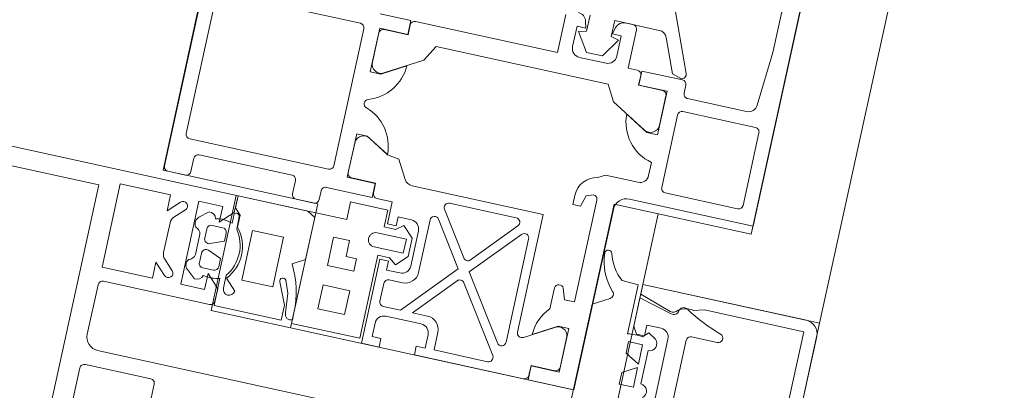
# Model space of a CAD drawing. Header units: metres. Extents: x 233012 to 233264, y 553571 to 554014.
# Tile 224 of 256: x 233205.0405 to 233205.1493, y 553839.7304 to 553839.7713. Entities that reach past the tile are written whole.
import ezdxf

# ---------------------------------------------------------------- set-up
doc = ezdxf.new("R2010")
doc.units = ezdxf.units.M
for name, color, linetype, lineweight in [('A-NL$1A_detailuitwerking', 252, 'Continuous', 5), ('A-NL30_stijlen_dorpels-pui', 252, 'Continuous', 5), ('A-NL30_wandopeningen', 252, 'Continuous', 5)]:
    doc.layers.add(name, color=color, linetype=linetype, lineweight=lineweight)

# ---------------------------------------------------------------- blocks, each defined once
blk = doc.blocks.new('NLRS_31_WI_CWP_aluminium raam_gen_mie - AWS 65 BS kiep-2839039-01_Situatie')
at = {"layer": 'A-NL$1A_detailuitwerking'}
for p, q in [((-0.2469998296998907, 0.04945028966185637), (-0.2734999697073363, 0.04945028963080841)), ((-0.273999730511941, 0.04895052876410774), (-0.273999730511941, 0.04695037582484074)), ((-0.2699998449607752, 0.03165031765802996), (-0.2699998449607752, 0.04735029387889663)), ((-0.2694998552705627, 0.04785028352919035), (-0.25399981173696, 0.04785028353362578)), ((-0.2534998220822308, 0.04735029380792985), (-0.2534998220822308, 0.03165031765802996)), ((-0.2734997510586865, 0.04645039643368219), (-0.2719997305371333, 0.04645039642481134)), ((-0.2714997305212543, 0.04595039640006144), (-0.271499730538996, 0.0354504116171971)), ((-0.2719997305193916, 0.03495041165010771), (-0.2734997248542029, 0.03495041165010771)), ((-0.273999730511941, 0.03445040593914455), (-0.2739997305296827, 0.03245038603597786)), ((-0.2749996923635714, 0.0320003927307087), (-0.287499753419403, 0.03200039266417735)), ((-0.287499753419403, 0.03200039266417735), (-0.287499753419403, 0.02430039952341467)), ((-0.2749996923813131, 0.02850033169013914), (-0.2749996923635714, 0.0320003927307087)), ((-0.2734997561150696, 0.03195041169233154), (-0.2724998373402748, 0.03195041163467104)), ((-0.2719998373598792, 0.03145041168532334), (-0.2719998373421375, 0.02627036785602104)), ((-0.2539998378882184, 0.03115030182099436), (-0.2694998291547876, 0.0311503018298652)), ((-0.2852997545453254, 0.02950039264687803), (-0.2825996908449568, 0.02950039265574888)), ((-0.2852997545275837, 0.02650039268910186), (-0.2852997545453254, 0.02950039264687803)), ((-0.2825996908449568, 0.02950039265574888), (-0.2825996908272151, 0.02650039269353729)), ((-0.2803996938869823, 0.0265003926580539), (-0.280399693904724, 0.02950039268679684)), ((-0.280399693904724, 0.02950039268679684), (-0.2771996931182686, 0.02950039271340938)), ((-0.2771996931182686, 0.02950039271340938), (-0.2771996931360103, 0.02770037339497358)), ((-0.2704198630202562, 0.02945034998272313), (-0.2654996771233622, 0.02945052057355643)), ((-0.2704198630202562, 0.02627036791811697), (-0.2704198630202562, 0.02945034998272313)), ((-0.2664132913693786, 0.02944005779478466), (-0.2698898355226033, 0.02944005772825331)), ((-0.2654996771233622, 0.02945052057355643), (-0.2654996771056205, 0.02825050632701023)), ((-0.2584997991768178, 0.02825029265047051), (-0.2584997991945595, 0.02945028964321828)), ((-0.2584997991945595, 0.02945028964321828), (-0.253579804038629, 0.02945028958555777)), ((-0.2541089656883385, 0.02944037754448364), (-0.2574190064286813, 0.02944037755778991)), ((-0.253579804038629, 0.02945028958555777), (-0.2535798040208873, 0.02627029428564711)), ((-0.2519998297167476, 0.02627029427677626), (-0.2519998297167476, 0.02975029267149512)), ((-0.2729997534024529, 0.02850033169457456), (-0.2749996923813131, 0.02850033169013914)), ((-0.2729997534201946, 0.02430039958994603), (-0.2729997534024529, 0.02850033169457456)), ((-0.2703898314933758, 0.02893999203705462), (-0.2703894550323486, 0.02624006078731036)), ((-0.2536094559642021, 0.02624035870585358), (-0.2536089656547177, 0.02894028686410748)), ((-0.2771996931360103, 0.02770037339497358), (-0.2789997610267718, 0.02770037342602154)), ((-0.2789997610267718, 0.02770037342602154), (-0.2789997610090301, 0.02650039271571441)), ((-0.2670328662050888, 0.02562586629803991), (-0.2657143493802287, 0.02790960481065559)), ((-0.2654996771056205, 0.02825050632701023), (-0.267007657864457, 0.02563859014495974)), ((-0.2569918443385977, 0.02563842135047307), (-0.2584997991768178, 0.02825029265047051)), ((-0.2583020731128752, 0.02794055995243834), (-0.2559824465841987, 0.02392244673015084)), ((-0.2825996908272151, 0.02650039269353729), (-0.2852997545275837, 0.02650039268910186)), ((-0.2789997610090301, 0.02650039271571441), (-0.2803996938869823, 0.0265003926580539)), ((-0.2719998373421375, 0.02627036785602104), (-0.2704198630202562, 0.02627036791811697)), ((-0.2703894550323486, 0.02624006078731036), (-0.2714998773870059, 0.02624006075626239)), ((-0.2524998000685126, 0.02624031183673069), (-0.2536094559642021, 0.02624035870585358)), ((-0.2535798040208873, 0.02627029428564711), (-0.2519998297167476, 0.02627029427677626)), ((-0.2719998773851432, 0.02574006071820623), (-0.2719998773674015, 0.02400034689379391)), ((-0.2672667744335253, 0.02429930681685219), (-0.2670328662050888, 0.02562586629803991)), ((-0.251999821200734, 0.009700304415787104), (-0.251999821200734, 0.02574031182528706)), ((-0.2784997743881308, 0.02400040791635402), (-0.2879998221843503, 0.0240004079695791)), ((-0.2879998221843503, 0.0240004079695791), (-0.2879998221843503, 0.0220003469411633)), ((-0.287499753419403, 0.02430039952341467), (-0.2780997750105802, 0.02430039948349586)), ((-0.2784997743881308, 0.02300040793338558), (-0.2784997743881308, 0.02400040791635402)), ((-0.2780997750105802, 0.02430039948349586), (-0.2780997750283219, 0.02299961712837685)), ((-0.2772992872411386, 0.02160027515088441), (-0.2772992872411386, 0.02490027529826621)), ((-0.2756997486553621, 0.02490027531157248), (-0.2756997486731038, 0.02160027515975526)), ((-0.2748997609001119, 0.02430039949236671), (-0.2729997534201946, 0.02430039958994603)), ((-0.2748997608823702, 0.02300027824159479), (-0.2748997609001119, 0.02430039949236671)), ((-0.2719998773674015, 0.02400034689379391), (-0.2744997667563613, 0.02400034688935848)), ((-0.2744997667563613, 0.02400034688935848), (-0.2744997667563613, 0.02300034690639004)), ((-0.2692997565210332, 0.02312579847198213), (-0.2672667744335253, 0.02429930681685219)), ((-0.2869999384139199, 0.02200034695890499), (-0.2869999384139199, 0.02300040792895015)), ((-0.2869999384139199, 0.02300040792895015), (-0.2854999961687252, 0.02300040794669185)), ((-0.2829998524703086, 0.0230003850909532), (-0.2809997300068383, 0.02300028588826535)), ((-0.2794997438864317, 0.02150040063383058), (-0.2794997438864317, 0.02300040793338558)), ((-0.2794997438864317, 0.02300040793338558), (-0.2784997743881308, 0.02300040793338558)), ((-0.2780997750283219, 0.02299961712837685), (-0.2787137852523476, 0.02218772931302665)), ((-0.2742854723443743, 0.02218802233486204), (-0.2748997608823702, 0.02300027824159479)), ((-0.2744997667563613, 0.02300034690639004), (-0.2734997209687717, 0.02300034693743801)), ((-0.2734997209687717, 0.02300034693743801), (-0.2734997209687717, 0.02150034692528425)), ((-0.2559824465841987, 0.02392244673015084), (-0.2541992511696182, 0.02292140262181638)), ((-0.2541992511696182, 0.02292140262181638), (-0.2541992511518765, 0.003479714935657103)), ((-0.2879998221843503, 0.0220003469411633), (-0.2869999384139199, 0.02200034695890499)), ((-0.2844999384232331, 0.02200035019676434), (-0.2844999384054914, 0.01800046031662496)), ((-0.2834998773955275, 0.02055085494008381), (-0.2834998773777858, 0.02250038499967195)), ((-0.2804997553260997, 0.0225002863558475), (-0.280499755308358, 0.02100028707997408)), ((-0.2787137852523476, 0.02218772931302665), (-0.2775263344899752, 0.02100027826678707)), ((-0.2754732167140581, 0.02100027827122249), (-0.2742854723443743, 0.02218802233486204)), ((-0.2697996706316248, 0.007400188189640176), (-0.2697996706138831, 0.0222417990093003)), ((-0.2775263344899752, 0.02100027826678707), (-0.2754732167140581, 0.02100027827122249)), ((-0.2756997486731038, 0.02160027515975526), (-0.2772992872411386, 0.02160027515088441)), ((-0.2776647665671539, 0.01529689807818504), (-0.2834998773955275, 0.02055085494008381)), ((-0.2744997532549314, 0.02050034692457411), (-0.2784996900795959, 0.02050034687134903)), ((-0.2834998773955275, 0.01749382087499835), (-0.2834998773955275, 0.01920522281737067)), ((-0.2834998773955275, 0.01920522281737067), (-0.2789947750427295, 0.01514881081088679)), ((-0.2789997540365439, 0.01950028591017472), (-0.27306841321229, 0.0195002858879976)), ((-0.2727888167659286, 0.01858576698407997), (-0.2776647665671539, 0.01529689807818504)), ((-0.2869999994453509, 0.01800034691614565), (-0.2880000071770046, 0.01800034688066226)), ((-0.2880000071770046, 0.01800034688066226), (-0.287999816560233, 0.005660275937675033)), ((-0.2869999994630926, 0.01700040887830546), (-0.2869999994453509, 0.01800034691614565)), ((-0.276368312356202, 0.01496515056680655), (-0.2715792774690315, 0.01819539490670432)), ((-0.2707996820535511, 0.01778087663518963), (-0.2707996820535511, 0.01023856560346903)), ((-0.2854999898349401, 0.01700040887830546), (-0.2869999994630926, 0.01700040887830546)), ((-0.2869998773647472, 0.009940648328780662), (-0.2869998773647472, 0.01600040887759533)), ((-0.2869998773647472, 0.01600040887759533), (-0.2849999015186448, 0.01600040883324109)), ((-0.2790497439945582, 0.01436271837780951), (-0.2862202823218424, 0.009526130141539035)), ((-0.271634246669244, 0.009866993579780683), (-0.2764232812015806, 0.01417906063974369)), ((-0.2847455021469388, 0.009314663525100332), (-0.2777532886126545, 0.01403097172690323)), ((-0.2777532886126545, 0.01403097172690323), (-0.2724676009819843, 0.009271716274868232)), ((-0.2476998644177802, 0.009700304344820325), (-0.251999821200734, 0.009700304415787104)), ((-0.2728021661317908, 0.00840014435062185), (-0.2844659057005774, 0.008400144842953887)), ((-0.2492336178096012, 0.00793508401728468), (-0.2512992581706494, 0.006554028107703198)), ((-0.2509998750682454, 0.008200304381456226), (-0.2486998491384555, 0.008200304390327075)), ((-0.2489992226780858, 0.007060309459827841), (-0.2492336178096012, 0.00793508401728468)), ((-0.2486998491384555, 0.008200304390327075), (-0.2486998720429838, 0.007200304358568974)), ((-0.2817143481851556, 0.003490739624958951), (-0.2835384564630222, 0.006650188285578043)), ((-0.2831054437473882, 0.007400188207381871), (-0.2697996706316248, 0.007400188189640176)), ((-0.2519998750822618, 0.00420030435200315), (-0.2519998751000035, 0.007200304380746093)), ((-0.2512992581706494, 0.006554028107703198), (-0.2512992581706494, 0.004766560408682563)), ((-0.2471997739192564, 0.007060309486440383), (-0.2489992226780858, 0.007060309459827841)), ((-0.2486998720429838, 0.007200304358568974), (-0.2479414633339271, 0.007403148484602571)), ((-0.2830042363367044, 0.005756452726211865), (-0.2814995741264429, 0.003150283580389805)), ((-0.2864195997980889, 0.005130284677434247), (-0.2879995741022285, 0.00513028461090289)), ((-0.2879995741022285, 0.00513028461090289), (-0.2879995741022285, -4.989746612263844e-05)), ((-0.2874998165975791, 0.005160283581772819), (-0.2863894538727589, 0.005160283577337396)), ((-0.2864195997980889, 0.001950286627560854), (-0.2864195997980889, 0.005130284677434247)), ((-0.2863894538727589, 0.005160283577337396), (-0.2863898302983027, 0.002460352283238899)), ((-0.2774534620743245, 0.004450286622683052), (-0.2798268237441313, 0.004450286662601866)), ((-0.2669998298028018, 0.004450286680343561), (-0.2680205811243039, 0.004450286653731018)), ((-0.2680205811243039, 0.004450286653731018), (-0.2680205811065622, 0.003598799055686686)), ((-0.2512992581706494, 0.004766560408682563), (-0.2492336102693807, 0.003385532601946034)), ((-0.2784995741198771, 0.003108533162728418), (-0.2772767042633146, 0.003502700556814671)), ((-0.2680205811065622, 0.003598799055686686), (-0.2667767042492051, 0.003197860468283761)), ((-0.2541992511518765, 0.003479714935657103), (-0.2559831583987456, 0.002478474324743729)), ((-0.2492336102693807, 0.003385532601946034), (-0.2489992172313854, 0.0042602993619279)), ((-0.2489992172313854, 0.0042602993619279), (-0.2471997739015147, 0.004260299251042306)), ((-0.2479414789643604, 0.003997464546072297), (-0.2486998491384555, 0.004200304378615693)), ((-0.2486998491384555, 0.004200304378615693), (-0.2486998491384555, 0.00320030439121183)), ((-0.2471997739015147, 0.004260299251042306), (-0.2471997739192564, -0.0007735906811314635)), ((-0.2814995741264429, 0.003150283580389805), (-0.2814995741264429, 0.00195028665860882)), ((-0.2784995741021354, 0.001950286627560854), (-0.2784995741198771, 0.003108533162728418)), ((-0.2667767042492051, 0.003197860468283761), (-0.2664995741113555, 0.002450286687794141)), ((-0.2640998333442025, 0.001620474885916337), (-0.2645347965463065, 0.002366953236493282)), ((-0.2559831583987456, 0.002478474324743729), (-0.258303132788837, -0.001539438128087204)), ((-0.2486998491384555, 0.00320030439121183), (-0.2509998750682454, 0.003200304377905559)), ((-0.2471998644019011, 0.002200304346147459), (-0.2471998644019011, 0.003031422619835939)), ((-0.2814995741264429, 0.00195028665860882), (-0.2864195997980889, 0.001950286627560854)), ((-0.2858898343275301, 0.001960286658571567), (-0.2824132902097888, 0.001960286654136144)), ((-0.2669995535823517, 0.00195028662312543), (-0.2784995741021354, 0.001950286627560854)), ((-0.2640998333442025, -0.002049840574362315), (-0.2640998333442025, 0.001620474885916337)), ((-0.2519999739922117, 0.0006602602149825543), (-0.2519998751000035, 0.001700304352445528)), ((-0.2519998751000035, 0.001700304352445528), (-0.2476998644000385, 0.001700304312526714)), ((-0.2584998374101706, -0.001849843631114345), (-0.2569934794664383, 0.0007592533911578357)), ((-0.2536101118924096, -0.002539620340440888), (-0.2536101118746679, 0.0001603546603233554)), ((-0.2536101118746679, 0.0001603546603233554), (-0.2524999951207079, 0.0001603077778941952)), ((-0.2519998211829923, 0.0001302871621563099), (-0.2535797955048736, 0.0001302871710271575)), ((-0.2535797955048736, 0.0001302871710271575), (-0.2535797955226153, -0.003049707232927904)), ((-0.251999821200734, -0.004449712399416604), (-0.2519998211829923, 0.0001302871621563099)), ((-0.2879995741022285, -4.989746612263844e-05), (-0.267599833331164, -4.989739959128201e-05)), ((-0.2512119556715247, -0.004702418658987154), (-0.2407034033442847, -0.0004155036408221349)), ((-0.2660998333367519, -0.001549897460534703), (-0.2660998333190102, -0.01554977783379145)), ((-0.2584998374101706, -0.003049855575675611), (-0.2584998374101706, -0.001849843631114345)), ((-0.2478220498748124, -0.001699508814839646), (-0.2515903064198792, -0.003236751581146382)), ((-0.2616271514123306, -0.003049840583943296), (-0.2630998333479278, -0.003049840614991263)), ((-0.2535797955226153, -0.003049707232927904), (-0.2584998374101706, -0.003049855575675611)), ((-0.2574371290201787, -0.003039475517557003), (-0.2541221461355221, -0.003039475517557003)), ((-0.2515903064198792, -0.003236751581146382), (-0.2519008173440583, -0.004240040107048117)), ((-0.264599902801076, -0.01345018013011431), (-0.264599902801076, -0.005249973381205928)), ((-0.2640999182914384, -0.004749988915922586), (-0.2558998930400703, -0.004749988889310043)), ((-0.2553999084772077, -0.005249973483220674), (-0.2553999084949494, -0.01345017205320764)), ((-0.2533998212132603, -0.004949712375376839), (-0.2524998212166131, -0.004949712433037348)), ((-0.2538998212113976, -0.01211816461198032), (-0.253899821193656, -0.005449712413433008)), ((-0.2558999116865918, -0.013950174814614), (-0.2640999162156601, -0.01395016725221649)), ((-0.2468998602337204, -0.01354978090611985), (-0.2529383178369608, -0.01311738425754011)), ((-0.2155998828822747, -0.01354978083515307), (-0.2468998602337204, -0.01354978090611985)), ((-0.2660998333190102, -0.01554977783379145), (-0.206999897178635, -0.0155497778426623))]:
    blk.add_line(p, q, dxfattribs=at)
for centre, major_axis, ratio, start_param, end_param in [((-0.2734999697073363, 0.04895052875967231), (-4.488132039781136e-05, 0.0004977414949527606), 0.9999999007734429, 6.193258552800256, 7.764054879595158), ((-0.2734997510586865, 0.04695037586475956), (0.0004309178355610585, 0.0002535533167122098), 0.9999999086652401, 2.609744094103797, 4.180540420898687), ((-0.2694998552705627, 0.04735029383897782), (-0.0003535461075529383, 0.0003535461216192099), 0.9999999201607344, 5.497787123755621, 7.068583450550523), ((-0.2719997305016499, 0.0459503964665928), (-0.0003892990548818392, 0.0003137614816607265), 0.999999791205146, 3.819960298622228, 5.390756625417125), ((-0.2734997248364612, 0.0344504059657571), (0.0001913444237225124, 0.0004619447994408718), 0.9999999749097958, 0.3927002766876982, 1.963496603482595), ((-0.2719997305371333, 0.03545041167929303), (-0.0002823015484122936, 0.0004126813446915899), 0.9999998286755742, 2.541640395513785, 4.112436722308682), ((-0.2734997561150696, 0.03245038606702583), (0.0004729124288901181, 0.0001622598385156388), 0.9999998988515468, 2.811071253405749, 4.381867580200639), ((-0.2724998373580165, 0.03145041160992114), (0.0003010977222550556, 0.0003991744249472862), 0.9999998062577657, 5.358637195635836, 6.929433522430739), ((-0.2694998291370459, 0.031650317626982), (-0.0004866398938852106, 0.0001148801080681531), 0.9999999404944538, 0.2318237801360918, 1.802620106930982), ((-0.2539998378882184, 0.03165031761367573), (0.0004011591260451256, 0.0002984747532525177), 0.9999999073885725, 4.072719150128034, 5.64351547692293), ((-0.2698898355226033, 0.02894006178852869), (-0.0004987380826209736, 3.544426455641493e-05), 0.9999999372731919, 4.783337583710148, 6.354273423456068), ((-0.2665556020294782, 0.02845023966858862), (0.000877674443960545, 0.0004792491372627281), 0.9999999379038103, 5.212190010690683, 7.211384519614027), ((-0.2574360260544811, 0.02844052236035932), (-0.0002736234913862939, 0.0009618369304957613), 0.9999999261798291, 5.989006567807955, 8.100378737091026), ((-0.2541089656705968, 0.0289403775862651), (0.000459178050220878, 0.0001978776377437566), 0.9999997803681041, 5.876113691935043, 7.447091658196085), ((-0.26713283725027, 0.03053844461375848), (0.00316389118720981, 0.003743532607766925), 0.9999999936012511, 3.868813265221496, 5.097573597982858), ((-0.2619996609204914, 0.02885731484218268), (0.0003849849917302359, 0.000319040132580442), 0.9999997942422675, 5.907486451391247, 8.416281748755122), ((-0.2568673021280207, 0.03053709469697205), (-0.003586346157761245, 0.003339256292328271), 0.9999999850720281, 1.066039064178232, 2.295113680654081), ((-0.2714998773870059, 0.02574006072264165), (3.106867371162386e-05, 0.0004990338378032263), 0.9999999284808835, 0.06217740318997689, 1.632973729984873), ((-0.2524998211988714, 0.02574031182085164), (0.0001702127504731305, 0.0004701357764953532), 0.9999999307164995, 5.059758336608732, 6.630512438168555), ((-0.2764995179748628, 0.02490027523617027), (-0.0006102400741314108, 0.0005169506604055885), 0.9999998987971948, 3.844416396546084, 6.986008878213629), ((-0.2854999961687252, 0.02200035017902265), (0.0003310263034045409, 0.0009436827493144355), 0.999999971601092, 5.049759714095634, 6.620556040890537), ((-0.2829998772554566, 0.02250038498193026), (-0.0003941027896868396, 0.0003077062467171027), 0.9999998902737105, 5.375248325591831, 6.946094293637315), ((-0.2809997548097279, 0.02250028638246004), (-0.000288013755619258, 0.0004087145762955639), 0.9999998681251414, 4.098527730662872, 5.669274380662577), ((-0.2687998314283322, 0.02225972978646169), (-0.0001913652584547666, 0.0009815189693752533), 0.9999998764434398, 0.3309593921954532, 1.396175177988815), ((-0.2789997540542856, 0.02100028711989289), (0.001459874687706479, 0.0003446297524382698), 0.9999999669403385, 2.909768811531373, 4.480565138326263), ((-0.2784996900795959, 0.02150040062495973), (-0.0009966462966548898, 8.248500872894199e-05), 0.9999999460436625, 0.08257437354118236, 1.653370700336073), ((-0.2744997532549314, 0.02150035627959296), (0.0006669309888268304, 0.000745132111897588), 0.9999999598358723, 3.871666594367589, 5.442453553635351), ((-0.27306841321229, 0.0190002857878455), (-2.265720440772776e-05, 0.000499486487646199), 0.999999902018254, 3.689674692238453, 6.237855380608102), ((-0.2854999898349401, 0.01800046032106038), (-0.000160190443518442, 0.0009871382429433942), 0.9999999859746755, 2.980717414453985, 4.551513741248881), ((-0.2849999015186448, 0.01750044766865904), (0.0001729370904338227, 0.001490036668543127), 0.9999999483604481, 3.25713799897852, 4.823516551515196), ((-0.2712996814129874, 0.01778087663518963), (-0.0003180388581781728, 0.0003858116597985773), 0.9999999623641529, 4.022983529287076, 6.187191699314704), ((-0.2793293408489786, 0.0147772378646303), (-0.0003707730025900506, 0.0003354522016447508), 0.9999998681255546, 2.89963441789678, 4.714776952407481), ((-0.276088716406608, 0.01455063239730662), (-5.426978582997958e-05, 0.0004970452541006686), 0.9999999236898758, 0.4846578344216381, 2.29980020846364), ((-0.286499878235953, 0.009940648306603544), (0.0001175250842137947, 0.0004859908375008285), 0.9999997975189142, 1.808066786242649, 3.972275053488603), ((-0.2712996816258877, 0.01023856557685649), (0.0002923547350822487, 0.0004056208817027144), 0.9999999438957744, 3.033076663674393, 5.336911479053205), ((-0.2844659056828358, 0.008900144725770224), (-0.0004313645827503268, 0.000252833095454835), 0.9999997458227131, 5.835954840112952, 8.384135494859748), ((-0.2728021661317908, 0.008900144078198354), (-0.0001460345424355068, 0.0004781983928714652), 0.9999998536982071, 2.845202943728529, 5.253757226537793), ((-0.2509998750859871, 0.007200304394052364), (0.0009085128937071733, 0.0004178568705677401), 0.9999999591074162, 1.139711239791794, 2.710507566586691), ((-0.2481998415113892, 0.008369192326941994), (0.0008426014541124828, 0.0005385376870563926), 0.9999999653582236, 4.405031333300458, 5.714512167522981), ((-0.2831054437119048, 0.00690018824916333), (-0.0004994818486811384, 2.27581647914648e-05), 0.999999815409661, 4.75792109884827, 6.852316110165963), ((-0.2874998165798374, 0.00566028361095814), (-0.000230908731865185, 0.0004434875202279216), 0.9999998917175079, 1.090768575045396, 2.661549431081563), ((-0.2830632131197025, 0.00109517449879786), (-0.0003200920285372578, 0.004650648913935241), 0.9999999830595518, 5.447077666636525, 6.201814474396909), ((-0.2775017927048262, 0.003950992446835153), (0.0004066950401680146, 0.0002936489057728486), 0.9999997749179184, 4.552353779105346, 7.132121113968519), ((-0.2669998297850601, 0.001950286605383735), (-0.002295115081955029, 0.0009911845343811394), 0.9999999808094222, 3.716713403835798, 5.120061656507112), ((-0.2825556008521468, 0.002950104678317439), (-0.0009706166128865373, 0.0002406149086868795), 0.9999999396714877, 1.956592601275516, 3.955787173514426), ((-0.2509998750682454, 0.004200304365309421), (0.0009732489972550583, 0.0002297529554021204), 0.9999999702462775, 2.909768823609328, 4.480565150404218), ((-0.2481998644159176, 0.003031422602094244), (0.0003310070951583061, 0.0009436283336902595), 0.9999999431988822, 5.049759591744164, 6.359205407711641), ((-0.2858898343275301, 0.002460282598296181), (0.0004619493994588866, 0.000191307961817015), 0.9999998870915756, 2.748823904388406, 4.319759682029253), ((-0.2669995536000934, 0.002450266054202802), (0.0004682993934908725, 0.0001751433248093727), 0.9999997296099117, 4.354496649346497, 5.9253340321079), ((-0.2476998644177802, 0.002200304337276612), (-0.0001913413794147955, 0.0004619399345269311), 0.9999999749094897, 2.748894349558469, 4.319690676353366), ((-0.2568769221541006, -0.004105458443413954), (-0.003558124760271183, 0.003319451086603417), 0.9999999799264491, 5.48705305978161, 6.815223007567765), ((-0.2524999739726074, 0.0006603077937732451), (0.0002166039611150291, 0.0004506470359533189), 0.99999988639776, 3.589599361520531, 5.160342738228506), ((-0.2675998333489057, -0.001549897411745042), (-0.001060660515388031, 0.001060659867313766), 0.9999999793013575, 3.926990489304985, 5.497786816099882), ((-0.2481997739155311, -0.0007735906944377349), (0.0008816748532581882, 0.0004718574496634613), 0.9999999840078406, 4.608329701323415, 5.791788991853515), ((-0.2630998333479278, -0.0020498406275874), (-0.0007630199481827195, 0.0006463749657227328), 0.9999999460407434, 0.702823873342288, 2.273620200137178), ((-0.257437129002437, -0.00203947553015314), (-0.000999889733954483, 1.484966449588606e-05), 0.9999999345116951, 5.774393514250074, 7.86883182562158), ((-0.254110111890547, -0.002539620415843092), (0.0004671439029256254, 0.0001782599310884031), 0.999999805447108, 4.323777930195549, 5.918645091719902), ((-0.2514008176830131, -0.004239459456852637), (0.0002734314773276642, 0.0004186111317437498), 0.9999998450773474, 2.150570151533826, 4.107542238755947), ((-0.2640999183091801, -0.005249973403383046), (-0.0003535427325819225, 0.0003535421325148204), 0.9999999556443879, 5.49778627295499, 7.068582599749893), ((-0.255899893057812, -0.005249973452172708), (-0.0004174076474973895, 0.0002752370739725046), 0.9999999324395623, 3.724545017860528, 5.295341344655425), ((-0.2533998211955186, -0.00544971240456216), (-6.935056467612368e-05, 0.0004951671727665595), 0.9999999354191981, 6.144035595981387, 7.71483192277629), ((-0.2524998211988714, -0.004449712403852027), (0.0001525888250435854, 0.0004761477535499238), 0.9999999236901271, 3.451717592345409, 5.022513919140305), ((-0.2528998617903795, -0.01211816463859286), (-0.0008778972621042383, 0.0004787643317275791), 0.999999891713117, 0.4992688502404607, 2.031598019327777), ((-0.2640999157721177, -0.01345018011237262), (-0.0001045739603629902, 0.0004889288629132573), 0.9999997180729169, 1.360087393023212, 2.930882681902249), ((-0.2558999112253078, -0.01345017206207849), (-4.490306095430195e-05, 0.0004979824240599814), 0.9999999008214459, 3.051664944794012, 4.622462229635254)]:
    blk.add_ellipse(centre, major_axis=major_axis, ratio=ratio, start_param=start_param, end_param=end_param, dxfattribs=at)
at = {"layer": 'A-NL30_wandopeningen'}
for p, q in [((-0.2469998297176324, 0.04950018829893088), (-0.2739999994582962, 0.04950018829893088)), ((-0.2739999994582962, 0.04950018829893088), (-0.2739999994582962, 0.03200039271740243)), ((-0.2739999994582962, 0.03200039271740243), (-0.2879999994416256, 0.0320003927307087)), ((-0.2879999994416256, 0.0320003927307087), (-0.2879999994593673, 1.290708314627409e-09)), ((-0.2879999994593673, 1.290708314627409e-09), (-0.2670000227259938, 1.339497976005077e-09)), ((-0.2670000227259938, 1.339497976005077e-09), (-0.2670000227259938, -0.01549987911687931)), ((-0.2670000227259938, -0.01549987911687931), (-0.2064998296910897, -0.01549987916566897))]:
    blk.add_line(p, q, dxfattribs=at)
blk = doc.blocks.new('Rectangular Mullion - NLRS_31_CWM_vliesgevelprofiel bxh 50x200_gen_mie-2811612-01_Situatie')
at = {"layer": 'A-NL30_stijlen_dorpels-pui'}
for p, q in [((233203.5898045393, 553832.7042459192), (233203.7073770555, 553833.2415323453)), ((233203.5341217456, 553832.716430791), (233203.5255258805, 553832.7183117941)), ((233203.5719769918, 553832.7163363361), (233203.5702668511, 553832.7085212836))]:
    blk.add_line(p, q, dxfattribs=at)
blk = doc.blocks.new('Rectangular Mullion - vliesgevelprofiel_gen_bxh200x50-V58-01_Situatie')
at = {"layer": 'A-NL$1A_detailuitwerking'}
for p, q in [((0.02500000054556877, 0.04079965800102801), (0.02500000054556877, 0.1735000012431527)), ((0.02290000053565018, 0.1692000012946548), (0.02290000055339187, 0.05609965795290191)), ((0.02290000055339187, 0.05609965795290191), (-0.02289999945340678, 0.05609965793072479)), ((-0.00269999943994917, 0.05379965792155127), (0.002700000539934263, 0.05379965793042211)), ((0.006500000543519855, 0.05379965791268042), (0.01210000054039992, 0.05379965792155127)), ((0.01410000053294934, 0.04809965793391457), (0.01410000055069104, 0.05379965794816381)), ((0.01410000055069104, 0.05379965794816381), (0.02350000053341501, 0.05379965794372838)), ((0.02350000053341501, 0.05379965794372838), (0.02350000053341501, 0.04809965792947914)), ((0.003200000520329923, 0.05329965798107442), (0.003200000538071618, 0.04589965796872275)), ((0.005000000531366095, 0.02529965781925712), (0.0050000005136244, 0.05229965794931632)), ((0.01260000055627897, 0.05329965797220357), (0.01260000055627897, 0.04129965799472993)), ((0.01590000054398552, 0.04809965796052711), (0.01410000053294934, 0.04809965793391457)), ((0.01465355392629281, 0.04685321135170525), (0.01590000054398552, 0.04809965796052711)), ((0.02350000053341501, 0.04809965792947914), (0.02170000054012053, 0.04809965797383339)), ((0.02170000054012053, 0.04809965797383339), (0.02294644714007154, 0.0468532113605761)), ((0.01642132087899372, 0.0472067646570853), (0.01536066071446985, 0.04614610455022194)), ((0.02047157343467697, 0.04749965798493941), (0.01712842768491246, 0.04749965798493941)), ((0.0222393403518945, 0.04614610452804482), (0.02117868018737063, 0.04720676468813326)), ((0.002700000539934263, 0.04539965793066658), (-0.00269999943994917, 0.04539965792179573)), ((0.01410000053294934, 0.04219965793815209), (0.01410000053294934, 0.04489965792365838)), ((0.01410000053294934, 0.04489965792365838), (0.02350000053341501, 0.04489965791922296)), ((0.02350000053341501, 0.04489965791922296), (0.02350000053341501, 0.04219965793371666)), ((0.01584521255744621, 0.04452413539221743), (0.01502010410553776, 0.04354084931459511)), ((0.01995058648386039, 0.04399966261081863), (0.01764933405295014, 0.04399966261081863)), ((0.02257979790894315, 0.04354097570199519), (0.02176348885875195, 0.04451384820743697)), ((0.01640000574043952, 0.04170046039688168), (0.01640000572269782, 0.04290029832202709)), ((0.0169000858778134, 0.04340037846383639), (0.01794970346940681, 0.043400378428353)), ((0.01842088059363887, 0.04269949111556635), (0.01780979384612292, 0.04120038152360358)), ((0.01979029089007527, 0.04120038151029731), (0.01917920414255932, 0.04269949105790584)), ((0.01965038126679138, 0.04340037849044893), (0.0206999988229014, 0.04340037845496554)), ((0.02120007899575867, 0.04290029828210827), (0.02120007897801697, 0.04170046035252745)), ((0.01590000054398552, 0.04219965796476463), (0.01410000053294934, 0.04219965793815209)), ((0.01450000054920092, 0.04079965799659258), (0.01590000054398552, 0.04219965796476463)), ((0.02350000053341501, 0.04219965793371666), (0.02170000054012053, 0.0421996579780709)), ((0.02170000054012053, 0.0421996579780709), (0.02310000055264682, 0.04079965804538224)), ((0.01569358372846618, 0.04080037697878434), (0.01259997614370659, 0.04080037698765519)), ((0.01259997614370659, 0.04080037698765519), (0.0125999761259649, 0.03320000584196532)), ((0.01310000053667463, 0.04079965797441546), (0.01450000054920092, 0.04079965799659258)), ((0.01780979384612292, 0.04120038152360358), (0.01690008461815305, 0.04120038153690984)), ((0.02070000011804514, 0.04120038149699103), (0.01979029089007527, 0.04120038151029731)), ((0.02295971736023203, 0.04079965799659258), (0.02190630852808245, 0.04079965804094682)), ((0.02364617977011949, 0.04079965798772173), (0.02294618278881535, 0.04009966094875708)), ((0.02310000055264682, 0.04079965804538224), (0.02500000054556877, 0.04079965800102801)), ((0.02500000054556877, 0.04079965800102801), (0.02364617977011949, 0.04079965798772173)), ((0.02500000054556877, 0.0328996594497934), (0.02500000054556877, 0.04079965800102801)), ((0.01584146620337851, 0.0400996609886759), (0.01464388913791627, 0.03890208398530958)), ((0.01470001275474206, 0.04019965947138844), (0.01614672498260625, 0.04019965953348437)), ((0.02137643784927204, 0.04014285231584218), (0.02278339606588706, 0.04019993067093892)), ((0.02294618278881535, 0.04009966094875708), (0.02160000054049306, 0.04009966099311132)), ((0.01600000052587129, 0.03489965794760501), (0.01600000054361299, 0.0383996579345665)), ((0.01600000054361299, 0.0383996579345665), (0.02160000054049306, 0.03839965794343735)), ((0.02160000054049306, 0.03839965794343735), (0.02160000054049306, 0.03489965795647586)), ((0.02160000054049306, 0.03489965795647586), (0.01600000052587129, 0.03489965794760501)), ((0.01430498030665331, 0.03320000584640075), (0.01670763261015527, 0.03426974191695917)), ((0.0125999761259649, 0.03320000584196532), (0.01430498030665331, 0.03320000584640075)), ((0.01566634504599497, 0.03312359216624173), (0.01349272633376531, 0.0328976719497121)), ((0.01701469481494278, 0.03364117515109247), (0.01566634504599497, 0.03312359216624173)), ((0.01893591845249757, 0.0333629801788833), (0.01972281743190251, 0.03200000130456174)), ((0.02448054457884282, 0.03200000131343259), (0.02500000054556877, 0.0328996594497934)), ((0.01292050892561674, 0.0320000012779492), (0.01370990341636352, 0.0320000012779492)), ((0.01972281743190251, 0.03200000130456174), (0.02448054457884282, 0.03200000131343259)), ((0.02168423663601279, 1.268531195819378e-09), (0.01051116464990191, 1.290708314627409e-09)), ((0.02272711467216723, -0.001806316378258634), (0.02168423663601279, 1.268531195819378e-09)), ((0.02484511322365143, -0.00450011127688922), (0.02494212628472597, -0.002655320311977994)), ((0.01369993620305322, -0.006400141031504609), (0.01369993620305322, -0.004800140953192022)), ((0.01369993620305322, -0.004800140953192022), (0.014995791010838, -0.004800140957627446)), ((0.014995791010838, -0.004800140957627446), (0.0159195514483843, -0.006400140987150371)), ((0.01628040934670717, -0.00640014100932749), (0.01720416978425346, -0.004800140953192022)), ((0.01720416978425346, -0.004800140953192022), (0.01850002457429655, -0.004800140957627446)), ((0.01850002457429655, -0.004800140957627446), (0.01850002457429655, -0.006400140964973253)), ((0.01931596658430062, -0.004500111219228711), (0.02484511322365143, -0.00450011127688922)), ((0.020299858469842, -0.004999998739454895), (0.01949985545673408, -0.005480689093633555)), ((0.02349984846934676, -0.004999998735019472), (0.020299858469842, -0.004999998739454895)), ((0.02249684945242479, -0.008753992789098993), (0.02349984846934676, -0.004999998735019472)), ((0.02389861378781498, -0.004999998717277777), (0.02273420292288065, -0.008583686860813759)), ((0.02499989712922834, -0.004999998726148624), (0.02389861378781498, -0.004999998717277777)), ((0.02499989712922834, -0.02350100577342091), (0.02499989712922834, -0.004999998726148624)), ((0.0159195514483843, -0.006400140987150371), (0.01369993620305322, -0.006400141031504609)), ((0.01850002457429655, -0.006400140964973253), (0.01628040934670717, -0.00640014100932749)), ((0.01993944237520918, -0.006799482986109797), (0.01935175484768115, -0.006211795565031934)), ((0.01949985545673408, -0.005480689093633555), (0.01949985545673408, -0.00639999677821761)), ((0.01949985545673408, -0.00639999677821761), (0.02069986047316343, -0.006399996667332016)), ((0.02069986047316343, -0.006399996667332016), (0.02069986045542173, -0.008000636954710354)), ((0.0142150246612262, -0.007124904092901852), (0.01798493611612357, -0.00712490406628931)), ((0.01939777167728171, -0.007639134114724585), (0.01993944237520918, -0.006799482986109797)), ((0.01970050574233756, -0.008999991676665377), (0.01129987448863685, -0.008999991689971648)), ((0.01079921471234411, -0.01099998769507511), (0.01999985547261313, -0.01099998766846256)), ((0.02049985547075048, -0.01149998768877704), (0.02049985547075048, -0.01439969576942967)), ((0.02339990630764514, -0.01106213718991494), (0.02369990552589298, -0.01224396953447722)), ((0.02369990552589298, -0.01224396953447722), (0.02369990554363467, -0.02350000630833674)), ((0.02369990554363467, -0.02350000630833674), (-0.02369990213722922, -0.02350000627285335)), ((-0.0235010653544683, -0.02499999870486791), (0.02350090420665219, -0.02499999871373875))]:
    blk.add_line(p, q, dxfattribs=at)
for centre, major_axis, ratio, start_param, end_param in [((0.002700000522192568, 0.05329965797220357), (0.0004785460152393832, 0.0001448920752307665), 0.9999999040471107, 5.989183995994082, 7.559980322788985), ((0.006500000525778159, 0.05229965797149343), (0.001451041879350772, 0.000380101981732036), 0.9999999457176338, 1.314601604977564, 2.885397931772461), ((0.01210000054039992, 0.05329965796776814), (0.0004996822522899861, 1.782309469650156e-05), 0.9999998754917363, 6.247531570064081, 7.818327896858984), ((0.01500710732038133, 0.0464996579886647), (-8.009113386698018e-05, 0.0004935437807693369), 0.9999999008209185, 0.6245229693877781, 3.766115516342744), ((0.01712842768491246, 0.04649965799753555), (0.0009732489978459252, 0.0002297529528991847), 0.9999999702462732, 1.338972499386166, 2.124370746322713), ((0.02047157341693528, 0.04649965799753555), (-0.000990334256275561, 0.0001387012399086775), 0.99999990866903, 4.06614066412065, 4.851538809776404), ((0.02259289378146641, 0.04649965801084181), (-0.0002180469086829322, 0.0004499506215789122), 0.9999998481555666, 1.904941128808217, 5.046533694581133), ((0.002700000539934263, 0.0458996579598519), (6.935061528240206e-05, 0.0004951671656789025), 0.9999999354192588, 3.280742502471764, 4.851538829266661), ((0.01644930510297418, 0.04399960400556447), (-0.0007997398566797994, 2.18438557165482e-05), 0.999999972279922, 4.041581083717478, 5.595471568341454), ((0.02115061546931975, 0.04399960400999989), (-0.0007769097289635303, 0.0001909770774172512), 0.9999998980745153, 4.080744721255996, 5.651541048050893), ((0.01579148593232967, 0.04342795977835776), (-0.0003606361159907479, 0.0006911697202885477), 0.9999999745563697, 0.9445641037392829, 2.412534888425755), ((0.01784110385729, 0.04490439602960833), (0.0009245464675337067, 2.307204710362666e-05), 0.9999998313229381, 3.437778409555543, 4.478567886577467), ((0.01975881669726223, 0.04490439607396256), (-0.000786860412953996, 0.0004859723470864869), 0.9999999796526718, 2.33293463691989, 3.373724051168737), ((0.02180843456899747, 0.04342795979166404), (-0.0007644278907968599, 0.0001530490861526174), 0.9999999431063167, 2.016696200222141, 3.484673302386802), ((0.01863996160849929, 0.0418859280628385), (-0.003088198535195, 0.0005679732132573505), 0.999999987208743, 6.211957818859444, 6.818073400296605), ((0.0169000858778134, 0.042900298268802), (-7.712905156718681e-05, 0.0004940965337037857), 0.9999997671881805, 6.128333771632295, 7.699130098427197), ((0.01794970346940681, 0.04289155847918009), (0.0004633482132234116, 0.0002102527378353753), 0.9999999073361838, 5.470132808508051, 7.427998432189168), ((0.01965038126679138, 0.04289155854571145), (0.0003836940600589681, 0.0003341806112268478), 0.9999998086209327, 0.8542614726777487, 2.812127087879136), ((0.02069999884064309, 0.04290029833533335), (-0.0002359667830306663, 0.0004409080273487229), 0.9999998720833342, 4.220992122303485, 5.791788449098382), ((0.0189558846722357, 0.04188596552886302), (-0.003130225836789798, 0.0002945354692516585), 0.9999999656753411, 2.882626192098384, 3.488186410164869), ((0.01690008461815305, 0.04170046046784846), (0.0002236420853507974, 0.0004472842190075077), 0.9999998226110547, 2.034443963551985, 3.605240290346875), ((0.02070000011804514, 0.04170046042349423), (-0.0001987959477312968, 0.0004588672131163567), 0.9999998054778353, 2.732770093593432, 4.303566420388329), ((0.01310000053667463, 0.04129965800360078), (4.49028028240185e-05, 0.0004979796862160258), 0.9999999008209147, 1.660723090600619, 3.231519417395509), ((0.02277001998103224, 0.04052964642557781), (1.061230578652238e-05, 0.000329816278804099), 0.9999997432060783, 3.21430429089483, 5.702913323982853), ((0.01470001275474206, 0.03954965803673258), (0.0004790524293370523, 0.0004393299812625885), 0.9999998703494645, 0.8286239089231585, 3.883765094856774), ((0.01872073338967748, 0.0433710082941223), (0.004077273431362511, 0.001538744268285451), 0.9999999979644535, 3.629782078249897, 5.07325768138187), ((0.01880001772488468, 0.04370973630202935), (-0.004061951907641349, 0.001691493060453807), 0.9999999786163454, 1.318109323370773, 2.590927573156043), ((0.01684999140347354, 0.03395000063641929), (5.117436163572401e-05, 0.0003462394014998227), 0.9999996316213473, 3.778279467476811, 6.848804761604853), ((0.01343989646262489, 0.03230013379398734), (-0.0005255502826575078, 0.0002892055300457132), 0.9999998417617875, 5.127272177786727, 7.310231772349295), ((0.01370990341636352, 0.04270044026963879), (0.005890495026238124, 0.008933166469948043), 0.9999999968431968, 3.724544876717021, 4.234791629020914), ((0.02787984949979, -0.006403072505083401), (0.006003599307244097, 0.001791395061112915), 0.9999999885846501, 1.34162642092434, 2.051880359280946), ((0.02890053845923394, -0.005853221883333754), (0.005069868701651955, 0.0004382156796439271), 0.9999999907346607, 1.742831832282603, 2.375847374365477), ((0.02749912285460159, -0.000547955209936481), (-0.0001139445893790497, 0.000381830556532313), 0.9999998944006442, 3.109845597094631, 5.99318174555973), ((0.02316012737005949, -0.001556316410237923), (0.000114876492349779, 0.000486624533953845), 0.9999998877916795, 2.326218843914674, 4.158814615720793), ((0.0136282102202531, -0.005475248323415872), (-0.00521324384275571, 0.00247458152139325), 0.9999999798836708, 3.456789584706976, 3.754567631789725), ((0.01341502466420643, -0.0071249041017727), (-0.0007250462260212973, 0.0003380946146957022), 0.9999999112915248, 1.134464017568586, 3.577925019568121), ((0.01878493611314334, -0.007124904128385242), (-0.0005451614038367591, 0.0005854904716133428), 0.9999999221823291, 0.8210518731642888, 3.264512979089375), ((0.01970050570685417, -0.00800063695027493), (-0.0007924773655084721, 0.00060884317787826), 0.9999999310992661, 2.225893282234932, 3.796689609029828), ((0.02339994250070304, -0.008799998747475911), (-0.0006943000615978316, 8.91484486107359e-05), 0.9999998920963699, 6.096727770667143, 7.458054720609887), ((0.02306472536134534, -0.008913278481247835), (0.0003506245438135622, 0.0004742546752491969), 0.9999998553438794, 1.933958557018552, 3.588860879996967), ((0.02287578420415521, -0.01008918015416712), (-0.0004265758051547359, 0.0004243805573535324), 0.9999998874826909, 3.377915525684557, 5.365340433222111), ((0.02131354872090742, -0.01063813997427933), (0.001626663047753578, 0.001373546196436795), 0.9999999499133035, 5.381460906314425, 6.199018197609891), ((0.04047688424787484, -0.02079581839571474), (0.007891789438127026, 0.0183771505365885), 0.9999999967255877, 1.429921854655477, 1.659116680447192), ((0.02000095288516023, -0.01149889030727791), (0.000249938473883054, 0.0004317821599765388), 0.9999997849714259, 5.234914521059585, 6.810110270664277), ((0.02100004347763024, -0.01439969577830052), (0.0004651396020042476, 0.0001839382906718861), 0.9999998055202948, 2.765017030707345, 5.589308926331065), ((0.02349961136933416, -0.02349971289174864), (-0.0004584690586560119, 0.001428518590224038), 0.9999999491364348, 2.831898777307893, 4.400971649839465)]:
    blk.add_ellipse(centre, major_axis=major_axis, ratio=ratio, start_param=start_param, end_param=end_param, dxfattribs=at)
blk = doc.blocks.new('Rectangular Mullion - NLRS_31_CWM_vliesgevelprofiel bxh 50x200_gen_mie-V59-01_Situatie')
at = {"layer": 'A-NL30_stijlen_dorpels-pui'}
for p, q in [((-0.02499999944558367, 0.02500000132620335), (0.02500000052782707, 0.02500000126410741)), ((-0.02499999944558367, 0.005000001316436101), (-0.02499999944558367, 0.02500000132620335)), ((0.02500000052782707, 0.02500000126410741), (0.02500000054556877, 0.005000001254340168)), ((-0.01199999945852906, 0.005000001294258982), (-0.02499999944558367, 0.005000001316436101)), ((-0.01199999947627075, -0.04099999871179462), (-0.01199999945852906, 0.005000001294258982)), ((0.02500000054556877, 0.005000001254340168), (0.01200000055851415, 0.005000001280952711)), ((0.01200000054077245, -0.03200039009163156), (0.01200000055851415, -0.04099999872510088)), ((-0.02499999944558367, -0.0409999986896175), (-0.01199999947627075, -0.04099999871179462)), ((0.01200000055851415, -0.04099999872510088), (0.02500000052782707, -0.04099999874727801))]:
    blk.add_line(p, q, dxfattribs=at)

msp = doc.modelspace()

# ---------------------------------------------------------------- block references
at = {"layer": 'A-NL30_stijlen_dorpels-pui'}
msp.add_blockref('Rectangular Mullion - NLRS_31_CWM_vliesgevelprofiel bxh 50x200_gen_mie-2811612-01_Situatie', (1.539131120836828, 7.033567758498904), dxfattribs=at)
at = {"layer": 'A-NL30_stijlen_dorpels-pui', "rotation": 77.65672900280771}
msp.add_blockref('Rectangular Mullion - vliesgevelprofiel_gen_bxh200x50-V58-01_Situatie', (233205.099169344, 553839.7187357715), dxfattribs=at)
at = {"layer": 'A-NL30_stijlen_dorpels-pui', "extrusion": (0, 0, -1), "rotation": 102.3432709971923}
msp.add_blockref('Rectangular Mullion - NLRS_31_CWM_vliesgevelprofiel bxh 50x200_gen_mie-V59-01_Situatie', (-233205.099169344, 553839.7187357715), dxfattribs=at)
at = {"layer": 'A-NL30_wandopeningen', "rotation": 77.65672900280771}
msp.add_blockref('NLRS_31_WI_CWP_aluminium raam_gen_mie - AWS 65 BS kiep-2839039-01_Situatie', (233205.1632998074, 553840.0118010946), dxfattribs=at)

doc.saveas('drawing.dxf')
